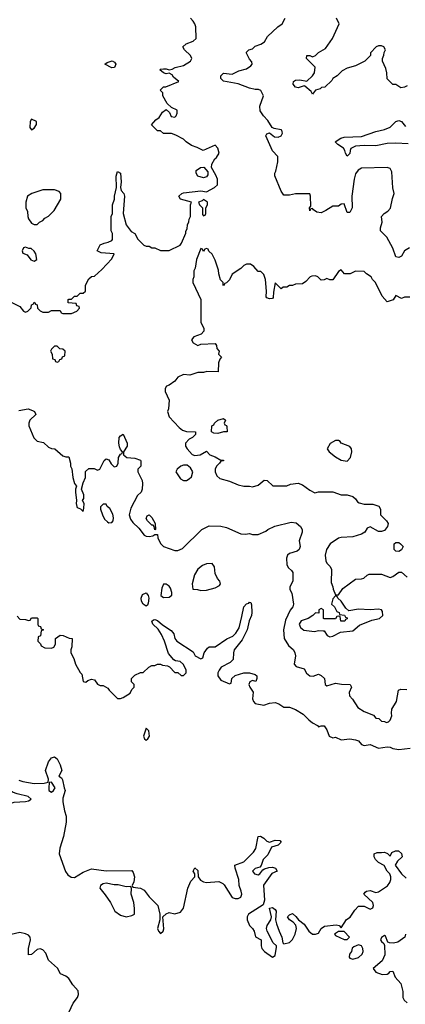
# Model space of a CAD drawing. Header units: inches. Extents: x 2380249 to 2585472, y 382747 to 546448.
# Tile 116 of 256: x 2423408 to 2426096, y 481462 to 488320. Entities that reach past the tile are written whole.
import ezdxf

# ---------------------------------------------------------------- set-up
doc = ezdxf.new("R2010")
doc.units = ezdxf.units.IN
doc.header["$MEASUREMENT"] = 0
doc.layers.add('C4428', color=7, linetype='Continuous')

msp = doc.modelspace()

# ---------------------------------------------------------------- linework, layer by layer
at = {"layer": 'C4428', "color": 4}
for points, elevation in [([(2423330, 486362), (2423410, 486322), (2423434, 486290), (2423450, 486282), (2423466, 486290), (2423488, 486312), (2423490, 486334), (2423502, 486338), (2423510, 486352), (2423518, 486338), (2423530, 486334), (2423532, 486310), (2423550, 486292), (2423570, 486282), (2423610, 486282), (2423630, 486294), (2423690, 486294), (2423698, 486278), (2423710, 486274), (2423770, 486274), (2423806, 486290), (2423826, 486310), (2423822, 486322), (2423807.3, 486327.3), (2423802, 486342), (2423747.3, 486347.3), (2423746, 486370), (2423750, 486374), (2423770, 486374), (2423790, 486394), (2423810, 486394), (2423830, 486414), (2423850, 486414), (2423866, 486430), (2423866, 486470), (2423890, 486514), (2423908.4, 486531.6), (2423930, 486534), (2423980.4, 486579.6), (2424050, 486654), (2424066, 486690), (2423976.4, 486696.4), (2423948, 486710), (2423969.1, 486750.9), (2423996.5, 486763.5), (2424026, 486770), (2424050, 486782), (2424055.3, 486790), (2424055.3, 486830), (2424046, 486850), (2424046, 486950), (2424055.3, 486970), (2424055.3, 487030), (2424068.7, 487070), (2424068.7, 487090), (2424084, 487150), (2424081.2, 487230), (2424090, 487262), (2424111.3, 487250), (2424114.8, 487190), (2424111, 487150), (2424116, 487130), (2424134, 487110), (2424139.1, 487090), (2424130.5, 486970.5), (2424151.1, 486891.1), (2424185.4, 486845.4), (2424211.1, 486831.1), (2424231.6, 486791.6), (2424274, 486750), (2424290, 486742), (2424310, 486742), (2424330, 486732), (2424350, 486732), (2424390, 486712), (2424450, 486712), (2424526, 486750), (2424536.4, 486763.6), (2424567.3, 486832.7), (2424567.3, 486847.3), (2424576.4, 486863.6), (2424578, 486890), (2424587.3, 486912.7), (2424588.4, 486931.6), (2424598, 486950), (2424598, 487030), (2424606, 487050), (2424529.3, 487069.3), (2424518, 487090), (2424538, 487110), (2424550, 487114), (2424670, 487126.8), (2424710, 487122), (2424766, 487150), (2424786, 487170), (2424786, 487210), (2424776.4, 487236.4), (2424746, 487290), (2424747.3, 487312.7), (2424768.7, 487351.3), (2424780.4, 487359.6), (2424798, 487390), (2424790, 487426), (2424770, 487446), (2424688, 487408), (2424646, 487430), (2424604.7, 487444.7), (2424568.9, 487468.9), (2424550, 487488), (2424496.4, 487516.4), (2424467.3, 487527.3), (2424410, 487528), (2424390, 487546), (2424370, 487546), (2424328, 487588), (2424356.4, 487623.6), (2424380.4, 487639.6), (2424403.1, 487676.9), (2424430, 487694), (2424452.7, 487672.7), (2424464.7, 487644.7), (2424490, 487642), (2424498, 487650), (2424506, 487670), (2424506, 487690), (2424467.3, 487707.3), (2424436.4, 487736.4), (2424406, 487790), (2424406, 487810), (2424388, 487830), (2424410, 487852), (2424427.3, 487852.7), (2424518, 487890), (2424480.1, 487920.1), (2424470, 487935.3), (2424450, 487948), (2424430, 487944), (2424410, 487949), (2424384, 487970), (2424390, 487976), (2424410, 487978.8), (2424430, 487978.8), (2424450, 487971), (2424470, 487974.8), (2424493.1, 487986.9), (2424550, 488000.7), (2424598, 488030), (2424608, 488050), (2424598, 488070), (2424558, 488110), (2424546, 488130), (2424569.3, 488150.7), (2424618, 488170), (2424638, 488190), (2424635.3, 488270), (2424628.7, 488290), (2424618, 488310), (2424598, 488330)], 72), ([(2426124.7, 486730), (2426090, 486709), (2426070, 486673.2), (2426050, 486664), (2426030, 486668.7), (2426010, 486728.7), (2425966.3, 486806.3), (2425924, 486850), (2425923.1, 486856.9), (2425922, 486870), (2425934, 486910), (2425929, 486950), (2425949, 486970), (2425974, 486986), (2425992.4, 487007.6), (2426006.5, 487073.5), (2426019.5, 487110), (2426009.7, 487149.7), (2426001, 487261), (2425990, 487282.7), (2425970, 487289.5), (2425790, 487285.6), (2425767.2, 487272.8), (2425750, 487245.2), (2425739.5, 487210), (2425724, 487090), (2425726, 487010), (2425710, 486978), (2425690, 486978), (2425670, 487038), (2425650, 487035.3), (2425630, 487022), (2425590, 487022), (2425542, 486990), (2425510, 486975.3), (2425480.4, 486980.4), (2425456.4, 486996.4), (2425450, 487006), (2425438, 487002), (2425430, 486988), (2425428, 487010), (2425438, 487022), (2425435.3, 487090), (2425430, 487106), (2425330, 487108), (2425290, 487098), (2425250, 487098), (2425230, 487126), (2425187.3, 487232.7), (2425186, 487250), (2425194.6, 487265.4), (2425208, 487330), (2425207.3, 487367.3), (2425170, 487406), (2425123.7, 487510), (2425130, 487524.7), (2425150, 487532), (2425183.8, 487503.8), (2425210, 487501), (2425230, 487512), (2425239, 487530), (2425238, 487538), (2425235.3, 487550), (2425230, 487553.2), (2425182, 487562), (2425168.9, 487568.9), (2425138, 487618), (2425108, 487650), (2425084.7, 487684.7), (2425083.1, 487716.9), (2425108, 487790), (2425090, 487826), (2425073.6, 487833.6), (2425050, 487834), (2425010, 487844), (2424930, 487874), (2424830, 487892.7), (2424809.7, 487909.7), (2424809.5, 487930), (2424830, 487947.3), (2424890, 487941), (2424936.6, 487963.4), (2424990, 487978), (2425020.4, 487999.6), (2425028, 488010), (2425027.3, 488027.3), (2425010, 488046), (2424990, 488086), (2424990, 488094), (2425006, 488110), (2425030, 488118), (2425050, 488136), (2425088, 488150), (2425114.6, 488165.4), (2425136.4, 488203.6), (2425208, 488270), (2425238, 488290), (2425258, 488330)], 68), ([(2426110, 487859), (2426090, 487849), (2426065.6, 487845.6), (2426030, 487868), (2426008.4, 487868.4), (2425968.4, 487908.4), (2425968, 487950), (2425960.4, 487980.4), (2425938, 488030), (2425938, 488050), (2425947.3, 488072.7), (2425948.4, 488091.6), (2425958, 488110), (2425946, 488130), (2425930, 488138), (2425910, 488138), (2425894, 488130), (2425854, 488090), (2425854, 488070), (2425814, 488030), (2425750, 487998), (2425690, 487982), (2425656.9, 487963.1), (2425622, 487930), (2425592, 487910), (2425583.6, 487896.4), (2425534, 487850), (2425512.7, 487847.3), (2425502, 487838), (2425470, 487828), (2425450, 487802), (2425440.1, 487820.1), (2425396.6, 487856.6), (2425390, 487859.3), (2425350, 487845.1), (2425329.7, 487849.7), (2425315.1, 487870), (2425317.2, 487890), (2425330, 487899.1), (2425362, 487902), (2425410, 487891.3), (2425448.7, 487930), (2425462, 487950), (2425468, 487990), (2425408, 488050), (2425408.7, 488070), (2425430.9, 488070.9), (2425450, 488062), (2425470, 488071), (2425490, 488091), (2425540.4, 488119.6), (2425588.7, 488190), (2425635.3, 488290), (2425615.3, 488330)], 64), ([(2426114.9, 487454.9), (2426030, 487460.8), (2425970, 487458), (2425890, 487442.4), (2425810, 487444), (2425750, 487439.5), (2425717.3, 487422.7), (2425710.7, 487410), (2425710, 487388), (2425690, 487368.7), (2425679, 487390), (2425675.3, 487410), (2425664.7, 487424.7), (2425626, 487450), (2425606, 487470), (2425645.6, 487494.4), (2425670, 487502.8), (2425790, 487506.8), (2425890, 487541), (2425950, 487556), (2425990, 487571.3), (2426030, 487611.3), (2426050, 487618), (2426070, 487611.3), (2426096.8, 487576.8)], 64), ([(2426127.3, 486387.3), (2426090, 486388), (2426070, 486378), (2426030, 486398), (2426010.9, 486369.1), (2425970, 486354), (2425934.6, 486394.6), (2425888, 486490), (2425868, 486510), (2425858, 486530), (2425826, 486550), (2425810, 486566), (2425750, 486568), (2425711.1, 486548.9), (2425671.1, 486548.9), (2425650, 486578), (2425630, 486566), (2425590, 486508), (2425570, 486508), (2425550, 486518), (2425531.6, 486508.4), (2425510, 486506), (2425486, 486530), (2425470, 486535.3), (2425445.4, 486534.6), (2425434, 486530), (2425403.6, 486496.4), (2425379.6, 486480.4), (2425330, 486478), (2425310, 486468), (2425290, 486468), (2425270, 486458), (2425243.6, 486456.4), (2425230, 486446), (2425190, 486486), (2425176.9, 486423.1), (2425174, 486386), (2425170, 486378), (2425150, 486375.3), (2425130, 486382), (2425126, 486390), (2425129.2, 486430), (2425121.2, 486510), (2425110, 486546), (2425090, 486566), (2425070, 486566), (2425040.4, 486600.4), (2425016.4, 486616.4), (2424990, 486618), (2424970, 486608), (2424950, 486588), (2424890, 486548), (2424870.9, 486509.1), (2424850, 486486), (2424838, 486482), (2424830, 486466), (2424826, 486470), (2424826, 486490), (2424808.4, 486508.4), (2424795.3, 486550), (2424794.6, 486574.6), (2424770, 486646), (2424750, 486686), (2424727.3, 486707.3), (2424722, 486722), (2424710, 486726), (2424698, 486722), (2424690, 486706), (2424682, 486722), (2424670, 486726), (2424641, 486650), (2424632, 486590), (2424622, 486570), (2424622, 486530), (2424614, 486510), (2424614, 486490), (2424672, 486370), (2424672, 486210), (2424691.6, 486171.6), (2424692, 486150), (2424674, 486130), (2424622, 486110), (2424604.7, 486090), (2424618, 486070), (2424650, 486051.3), (2424670, 486058.8), (2424770, 486064.7), (2424781, 486050), (2424782, 486030), (2424798, 486010), (2424794, 485990), (2424814, 485970), (2424803.6, 485956.4), (2424794, 485930), (2424792.7, 485867.3), (2424711.6, 485868.4), (2424690, 485862), (2424650, 485862), (2424595.3, 485844.7), (2424550, 485848), (2424511.1, 485828.9), (2424490, 485802), (2424450, 485775.3), (2424431.6, 485768.4), (2424422, 485750), (2424422, 485730), (2424451.3, 485670), (2424444.7, 485610), (2424438, 485590), (2424450, 485554), (2424519.8, 485479.8), (2424542, 485462), (2424570, 485451.3), (2424634, 485450), (2424634, 485430), (2424612, 485410), (2424590, 485398), (2424564.7, 485370), (2424564.7, 485350), (2424576, 485330), (2424610, 485291.3), (2424630, 485284.7), (2424666, 485290), (2424710, 485314), (2424734, 485290), (2424770, 485276), (2424810, 485252), (2424830, 485252), (2424830, 485248), (2424810, 485246), (2424802, 485230), (2424781, 485210), (2424771, 485190), (2424771.3, 485170), (2424782, 485142), (2424803.5, 485123.5), (2424870, 485104.7), (2424930, 485081), (2424971.1, 485071.1), (2425010, 485071), (2425030, 485066), (2425070, 485078), (2425111.6, 485111.6), (2425134, 485110), (2425172.7, 485072.7), (2425270, 485074), (2425296.4, 485083.6), (2425350, 485091.3), (2425379.8, 485079.8), (2425430, 485042), (2425465.4, 485025.4), (2425490, 485032), (2425590, 485031.3), (2425650, 485011), (2425690.9, 485010.9), (2425730, 484998), (2425750, 484982), (2425762.8, 484962.8), (2425775.3, 484955.3), (2425810, 484946), (2425870, 484944.7), (2425911.1, 484931.1), (2425922, 484910), (2425922, 484870), (2425964.7, 484830), (2425976, 484810), (2425971.3, 484790), (2425950, 484762), (2425930, 484754), (2425910, 484755.3), (2425850, 484788), (2425830, 484778), (2425814, 484750), (2425790, 484735.3), (2425730, 484719), (2425650, 484714), (2425630, 484708.7), (2425571.3, 484670), (2425547.3, 484630), (2425538, 484590), (2425542, 484550), (2425550, 484534), (2425571.6, 484511.6), (2425582, 484490), (2425579.6, 484399.6), (2425592, 484370), (2425592.7, 484352.7), (2425610, 484314), (2425630, 484314), (2425661.2, 484358.8), (2425750, 484422), (2425790, 484424.7), (2425806, 484430), (2425830, 484452), (2425843.1, 484456.9), (2425930, 484458), (2425990, 484434), (2426010, 484442), (2426050, 484471), (2426070, 484471.3), (2426110, 484438)], 72), ([(2423402, 485598), (2423468.3, 485608.3), (2423498, 485598), (2423510.8, 485590), (2423521, 485570), (2423478, 485530), (2423471.3, 485510), (2423471, 485490), (2423506.4, 485406.4), (2423530, 485384.7), (2423575.3, 485375.3), (2423610, 485342), (2423630, 485332), (2423654, 485330), (2423710, 485282), (2423730, 485274), (2423750, 485274), (2423762, 485230), (2423762, 485210), (2423770.9, 485190.9), (2423778.8, 485130), (2423791.3, 485090), (2423804.7, 485070), (2423798, 485050), (2423798, 485030), (2423804.7, 484970), (2423801, 484950), (2423806, 484930), (2423810, 484922), (2423832, 484912), (2423850, 484894), (2423856.4, 484916.4), (2423858, 484950), (2423846, 484970), (2423854.6, 484985.4), (2423855.3, 485010), (2423839, 485050), (2423850, 485094), (2423868, 485130), (2423867.3, 485172.7), (2423890, 485194), (2423927.3, 485192.7), (2423950, 485182), (2423966, 485190), (2423998, 485250), (2424010, 485262), (2424030, 485254), (2424045.4, 485225.4), (2424066.4, 485206.4), (2424086, 485210), (2424095.3, 485230), (2424098, 485270), (2424110, 485294), (2424122, 485298), (2424126, 485310), (2424110, 485326), (2424104.7, 485344.7), (2424099, 485370), (2424102, 485410), (2424110, 485422), (2424130, 485432), (2424158, 485370), (2424158, 485350), (2424132, 485310), (2424132, 485290), (2424154, 485270), (2424210, 485264.7), (2424250, 485252), (2424252.7, 485247.3), (2424252, 485210), (2424232, 485190), (2424231.3, 485170), (2424261, 485110), (2424264.7, 485090), (2424262, 485050), (2424254, 485030), (2424230, 485006), (2424183.1, 484916.9), (2424172.2, 484870), (2424181.2, 484841.2), (2424196.7, 484816.7), (2424238, 484778), (2424274.8, 484730), (2424290, 484721.6), (2424310, 484719.1), (2424336, 484724), (2424350, 484734), (2424370, 484734), (2424371.3, 484710), (2424381, 484690), (2424391.3, 484670), (2424410, 484651.3), (2424490, 484622), (2424510, 484622), (2424543.1, 484636.9), (2424678, 484770), (2424730, 484794), (2424810, 484792), (2424850, 484782), (2424950, 484738), (2424983.1, 484736.9), (2425010, 484742), (2425030, 484734), (2425070, 484734), (2425123.1, 484756.9), (2425138, 484770), (2425186.8, 484793.2), (2425300.2, 484819.8), (2425335.9, 484815.9), (2425366, 484790), (2425376, 484770), (2425377.3, 484750), (2425357.3, 484690), (2425362.8, 484650), (2425356, 484630), (2425342.8, 484617.2), (2425290, 484601.2), (2425276, 484590), (2425266.8, 484570), (2425270, 484522), (2425282, 484502), (2425303.6, 484483.6), (2425311.3, 484470), (2425311.3, 484410), (2425292, 484370), (2425292, 484350), (2425306, 484326), (2425316, 484250), (2425311, 484230), (2425293.2, 484206.8), (2425261.6, 484138.4), (2425247.3, 484070), (2425251, 484010), (2425281.1, 483961.1), (2425316, 483930), (2425326, 483910), (2425330.7, 483890), (2425321, 483830), (2425335.3, 483815.3), (2425390, 483798), (2425407.7, 483767.7), (2425430, 483750.8), (2425453.6, 483746.4), (2425490, 483762), (2425510, 483752), (2425532, 483730), (2425538, 483690), (2425550, 483681), (2425610, 483698), (2425651.1, 483691.1), (2425712, 483690), (2425722, 483670), (2425705.4, 483634.6), (2425706.8, 483610), (2425727.1, 483587.1), (2425764.7, 483530), (2425810, 483501), (2425875.3, 483475.3), (2425890, 483454), (2425911.6, 483451.6), (2425930, 483434), (2425950, 483432), (2425964.7, 483424.7), (2425978, 483430), (2425990, 483442), (2426002, 483470), (2425999, 483490), (2426003.1, 483516.9), (2426034, 483570), (2426049.1, 483650.9), (2426064, 483656), (2426106, 483654)], 68), ([(2423390, 484164.7), (2423410, 484144.7), (2423450, 484142), (2423470, 484134), (2423482, 484138), (2423490, 484154), (2423530, 484154), (2423534, 484150), (2423534, 484110), (2423538, 484098), (2423552.7, 484092.7), (2423558, 484078), (2423574, 484070), (2423558, 484062), (2423552.7, 484027.3), (2423538, 484022), (2423534, 483990), (2423552.7, 483972.7), (2423558, 483958), (2423583.6, 483943.6), (2423630, 483942), (2423646, 483950), (2423658, 483970), (2423658, 484010), (2423690, 484034), (2423711.6, 484031.6), (2423752.7, 484012.7), (2423774, 484010), (2423771.6, 483951.6), (2423764.7, 483930), (2423764.7, 483910), (2423784.7, 483870), (2423798, 483830), (2423830, 483774), (2423842, 483762), (2423851.3, 483711.3), (2423870, 483704.7), (2423883.7, 483716.3), (2423910, 483726), (2423930, 483722), (2423950, 483692), (2423970, 483682), (2423990, 483682), (2424023.6, 483663.6), (2424032, 483650), (2424090, 483591.3), (2424110, 483591.3), (2424130, 483598), (2424178, 483630), (2424190, 483654), (2424206, 483670), (2424206, 483690), (2424188.4, 483708.4), (2424188, 483730), (2424210, 483754), (2424250, 483772), (2424270, 483772), (2424308.9, 483811.1), (2424330, 483822), (2424350, 483822), (2424370, 483832), (2424390, 483832), (2424403.6, 483823.6), (2424439.6, 483819.6), (2424452.7, 483812.7), (2424490, 483774), (2424510, 483772), (2424532.7, 483752.7), (2424550, 483752), (2424568, 483770), (2424568.7, 483790), (2424550, 483828), (2424526, 483850), (2424494.6, 483854.6), (2424482, 483862), (2424445.2, 483905.2), (2424418, 483990), (2424397.2, 484037.2), (2424374.2, 484074.2), (2424337.2, 484110), (2424329.4, 484130.6), (2424340.2, 484139.8), (2424350, 484142.8), (2424370, 484134), (2424404.1, 484104.1), (2424464.9, 484064.9), (2424482.8, 484042.8), (2424490.8, 484010), (2424504, 483990), (2424616.4, 483916.4), (2424631, 483890), (2424672, 483868), (2424684.7, 483875.3), (2424694, 483910), (2424716.5, 483943.5), (2424730, 483950.8), (2424770, 483950.6), (2424851.7, 484008.3), (2424893.7, 484026.3), (2424914, 484046), (2424936.9, 484083.1), (2424957.7, 484162.3), (2424969.8, 484230.2), (2424990, 484250.8), (2425004.7, 484255.3), (2425010, 484262), (2425019.6, 484259.6), (2425024.7, 484244.7), (2425027.3, 484190), (2425024, 484170), (2425008.3, 484131.7), (2424994.9, 484070), (2424959, 484001), (2424902.6, 483930), (2424897.4, 483910), (2424896.3, 483863.7), (2424876.4, 483843.6), (2424813.4, 483810), (2424799.5, 483790), (2424790.3, 483770), (2424789, 483749), (2424810, 483718.8), (2424870, 483694), (2424882, 483698), (2424888, 483730), (2424910.9, 483750.9), (2424970.4, 483770.4), (2425010.6, 483770.6), (2425050, 483758), (2425062, 483750), (2425062, 483730), (2425054, 483710), (2425030, 483718), (2425011.6, 483708.4), (2425006, 483690), (2425011.3, 483670), (2425036, 483636), (2425031.3, 483590), (2425038, 483570), (2425050, 483558), (2425110, 483544.7), (2425150, 483558.8), (2425190, 483562.8), (2425214.8, 483554.8), (2425250, 483532), (2425290, 483531.3), (2425330, 483516), (2425383.5, 483483.5), (2425423.5, 483443.5), (2425450, 483422), (2425483.6, 483403.6), (2425490, 483394), (2425510, 483402), (2425530, 483402), (2425550, 483374), (2425564.7, 483330), (2425590, 483318), (2425610, 483322), (2425650, 483304.7), (2425710, 483310.8), (2425750, 483304.7), (2425770, 483298), (2425790, 483271.3), (2425810, 483264.7), (2425850, 483271), (2425910, 483246), (2425970, 483254), (2425990, 483253.4), (2426010, 483244), (2426050, 483237.3), (2426130, 483244.7)], 64), ([(2423403, 483023), (2423430, 483014), (2423510, 483000.3), (2423578.7, 483001.3), (2423606, 483010), (2423608.7, 483030), (2423588, 483090), (2423608.7, 483150), (2423630, 483178), (2423650, 483184.7), (2423670, 483172), (2423691.3, 483130), (2423702, 483090), (2423682, 483050), (2423698.8, 483038.8), (2423706.4, 483026.4), (2423717.3, 482970), (2423726, 482950), (2423710, 482898), (2423708.5, 482871.5), (2423719.5, 482810), (2423731.6, 482771.6), (2423733.1, 482730), (2423713.7, 482630), (2423688.5, 482550), (2423682.4, 482510), (2423727.7, 482387.7), (2423744.5, 482364.5), (2423767.4, 482347.4), (2423790, 482345.5), (2423850, 482382.8), (2423910, 482404.7), (2424010, 482390.6), (2424190, 482394), (2424199.8, 482379.8), (2424207.7, 482350), (2424204.9, 482315.1), (2424192, 482290), (2424198, 482278), (2424250, 482270.7), (2424275.8, 482255.8), (2424310.8, 482210), (2424371, 482150), (2424384.7, 482090), (2424384.7, 482050), (2424368, 481990), (2424376, 481970), (2424390, 481956), (2424408.7, 481970), (2424413.6, 481986.4), (2424406, 482070), (2424430, 482092), (2424450, 482102), (2424490, 482091), (2424530, 482102.8), (2424549.6, 482130.4), (2424581.2, 482270), (2424600.9, 482319.1), (2424628, 482350), (2424628, 482370), (2424618, 482390), (2424628.4, 482411.6), (2424650, 482394), (2424651.3, 482350), (2424667.5, 482327.5), (2424690, 482314.8), (2424710.7, 482310.7), (2424796.8, 482316.8), (2424824, 482304), (2424833.7, 482293.7), (2424890, 482204.7), (2424910, 482198), (2424930, 482198), (2424950, 482206.8), (2424956, 482230), (2424952.7, 482250), (2424937.2, 482290), (2424935.1, 482330), (2424909, 482410), (2424908.7, 482430), (2424970, 482454.8), (2425038.7, 482521.3), (2425053.8, 482546.2), (2425069.6, 482630.4), (2425086.6, 482633.4), (2425110, 482619.1), (2425130, 482598.8), (2425150, 482590.8), (2425190, 482604), (2425222, 482602), (2425231.3, 482590), (2425210, 482569.3), (2425164.5, 482555.5), (2425137.6, 482502.4), (2425106, 482470), (2425092, 482428), (2425082, 482418), (2425050, 482408.7), (2425031.3, 482390), (2425044.7, 482370), (2425070, 482364), (2425082, 482370), (2425102, 482398), (2425114.6, 482405.4), (2425144.7, 482415.3), (2425170, 482418), (2425192, 482410), (2425202, 482390), (2425166.4, 482373.6), (2425108.4, 482291.6), (2425114, 482186), (2425104.5, 482155.5), (2425002, 482090), (2424993.4, 482070), (2424993.4, 482050), (2425010, 482011), (2425031, 481990), (2425042.8, 481970), (2425051.6, 481931.6), (2425091, 481911), (2425090.7, 481870), (2425096.3, 481850), (2425114, 481830), (2425170, 481791), (2425190, 481802), (2425199, 481859), (2425198, 481870), (2425174, 481890), (2425134, 481970), (2425129.1, 481989.1), (2425133.2, 482010), (2425158, 482050), (2425164, 482070), (2425150, 482132), (2425170, 482136), (2425190, 482122), (2425194.8, 482110), (2425191, 482050), (2425198, 482022), (2425216, 481970), (2425236, 481930), (2425242, 481890), (2425250, 481882), (2425290, 481892), (2425310, 481912), (2425329, 481950), (2425337.2, 481990), (2425333.2, 482013.2), (2425314.6, 482034.6), (2425288, 482050), (2425275.3, 482070), (2425290, 482084.7), (2425310, 482094), (2425334, 482074), (2425351.3, 482050), (2425390, 482021), (2425424.7, 481970), (2425450, 481951.3), (2425470, 481951.3), (2425490, 481958), (2425509.2, 481990.8), (2425533.2, 482006.8), (2425614.4, 482014.4), (2425634, 482010), (2425650, 481994), (2425686.6, 482053.4), (2425711.7, 482068.3), (2425743.2, 482116.8), (2425770, 482144.7), (2425810, 482144.7), (2425850, 482124.7), (2425870, 482134), (2425874, 482150), (2425868.7, 482170), (2425808, 482230), (2425816.4, 482243.6), (2425826, 482250), (2425850, 482253.4), (2425890, 482241), (2425910, 482244.7), (2425972.9, 482287.1), (2425988.9, 482311.1), (2425995.3, 482330), (2425995.3, 482350), (2425988.7, 482370), (2425969, 482390), (2425948.7, 482428.7), (2425908, 482450), (2425888, 482470), (2425878, 482490), (2425878, 482510), (2425900.2, 482519.8), (2425930, 482518), (2425950, 482522), (2425972.7, 482512.7), (2425990, 482494), (2426002, 482518), (2426028.4, 482531.6), (2426048.4, 482531.6), (2426070, 482512), (2426073.4, 482490), (2426042, 482458), (2426024.7, 482430), (2426070.5, 482370.5), (2426101.4, 482341.4)], 56), ([(2423754, 481410), (2423781.2, 481470), (2423812.3, 481510), (2423818, 481530), (2423815.6, 481555.6), (2423778, 481598), (2423750, 481642), (2423730, 481657), (2423693.8, 481673.8), (2423672.3, 481712.3), (2423608.4, 481768.4), (2423590, 481817.2), (2423570, 481842), (2423550, 481847.3), (2423530, 481844.5), (2423490, 481808.7), (2423470, 481806), (2423469.5, 481850), (2423483.7, 481910), (2423481.2, 481930), (2423470, 481944), (2423450, 481953.2), (2423410, 481961.2), (2423350, 481949)], 56), ([(2426098, 481950), (2426092, 481930), (2426044.9, 481895.1), (2426013.2, 481886.8), (2425986, 481890), (2425974.6, 481894.6), (2425957.2, 481937.2), (2425950, 481942), (2425930, 481928), (2425922.8, 481910), (2425930, 481898), (2425946, 481886), (2425951.6, 481871.6), (2425953.2, 481806.8), (2425935.6, 481764.4), (2425871, 481710), (2425890, 481684.9), (2425934, 481670), (2425969.1, 481670.9), (2425982, 481678), (2425990, 481691.3), (2426010, 481692), (2426024.7, 481650), (2426065.5, 481605.5), (2426078.8, 481550), (2426078.8, 481510), (2426087.3, 481490), (2426110, 481471.3)], 56)]:
    msp.add_lwpolyline(points, dxfattribs=dict(at, elevation=elevation))
for points, elevation in [([(2424050, 487983.6), (2424001.2, 488010), (2424017.5, 488022.5), (2424052.3, 488032.3), (2424070, 488024.9), (2424078.7, 488010), (2424070, 487987.8)], 72), ([(2423490, 487626), (2423482, 487610), (2423478, 487570), (2423490, 487552), (2423510, 487564.7), (2423526, 487590), (2423526, 487610)], 76), ([(2424690, 487218), (2424649, 487229), (2424638, 487250), (2424638, 487270), (2424668.4, 487291.6), (2424692.7, 487292.7), (2424719.6, 487259.6), (2424719.6, 487240.4), (2424710, 487226)], 72), ([(2423650, 487135.3), (2423570, 487135.3), (2423494, 487110), (2423462, 487090), (2423452, 487050), (2423452, 487010), (2423463.6, 486983.6), (2423464.7, 486950), (2423470, 486934), (2423490, 486902), (2423510, 486894), (2423530, 486894), (2423546, 486910), (2423570, 486922), (2423583.1, 486936.9), (2423608.4, 486951.6), (2423648.4, 486991.6), (2423695.3, 487070), (2423695.3, 487110), (2423683.1, 487123.1)], 76), ([(2424690, 487068), (2424681, 487059), (2424654, 487050), (2424662, 487030), (2424682, 487010), (2424683.6, 486963.6), (2424690, 486954), (2424702, 486958), (2424706, 486970), (2424706, 487010), (2424718, 487030), (2424718, 487050)], 72), ([(2423450, 486735.3), (2423434, 486730), (2423424.7, 486710), (2423430, 486694), (2423461, 486681), (2423487.1, 486647.1), (2423510, 486638), (2423528, 486650), (2423522, 486690), (2423510, 486708), (2423487.3, 486727.3), (2423472.7, 486727.3)], 76), ([(2423670, 486046), (2423650, 486046), (2423630, 486026), (2423622, 486010), (2423634, 485990), (2423638, 485958), (2423652.7, 485952.7), (2423658, 485938), (2423670, 485934), (2423682, 485938), (2423687.3, 485952.7), (2423702, 485958), (2423707.3, 485972.7), (2423722, 485978), (2423726, 486010), (2423710, 486026), (2423687.3, 486027.3)], 72), ([(2424790, 485438), (2424760.4, 485440.4), (2424746, 485450), (2424748.4, 485491.6), (2424762, 485498), (2424766, 485510), (2424790, 485531.3), (2424830, 485542), (2424842, 485530), (2424834, 485510), (2424838, 485498), (2424850, 485494), (2424852.7, 485487.3), (2424854, 485450), (2424850, 485448.7), (2424830, 485448.7)], 72), ([(2425630, 485388.7), (2425610, 485388.7), (2425571.3, 485368.7), (2425552, 485330), (2425564.7, 485310), (2425610, 485274.8), (2425650, 485250.8), (2425690, 485246), (2425714, 485270), (2425724, 485310), (2425722, 485330), (2425710, 485348), (2425649.5, 485369.5), (2425642, 485382)], 76), ([(2424550, 485217), (2424531.3, 485210), (2424506.8, 485190), (2424497.3, 485170), (2424530, 485121), (2424550, 485110.8), (2424570, 485111), (2424590, 485121), (2424605.2, 485134.8), (2424615.3, 485170), (2424598, 485198), (2424576.6, 485216.6)], 72), ([(2424010, 484946), (2423990, 484946), (2423972.7, 484927.3), (2423972, 484910), (2423984.7, 484870), (2424000.5, 484840.5), (2424021.4, 484821.4), (2424030, 484816), (2424050, 484818), (2424059, 484830), (2424062.7, 484850), (2424056.6, 484876.6), (2424035.5, 484915.5), (2424018, 484930)], 68), ([(2424350, 484766), (2424346, 484790), (2424338, 484798), (2424330, 484798), (2424298, 484830), (2424290, 484846), (2424296.4, 484863.6), (2424310, 484872), (2424330, 484852), (2424352, 484810), (2424354, 484770)], 68), ([(2426050, 484615.3), (2426030, 484618), (2426018, 484630), (2426018, 484670), (2426030, 484678), (2426050, 484678), (2426062, 484670), (2426082, 484650), (2426070, 484628)], 72), ([(2424750, 484532.3), (2424710, 484529.4), (2424682.8, 484517.2), (2424650, 484493.2), (2424626.6, 484453.4), (2424611.1, 484391.1), (2424614, 484354), (2424648.7, 484351.3), (2424670, 484344.7), (2424710, 484346), (2424770, 484362), (2424802, 484378), (2424808.7, 484390), (2424804, 484410), (2424787.3, 484427.3), (2424770, 484462), (2424766.6, 484510)], 68), ([(2424430, 484389), (2424411.3, 484388.7), (2424399.8, 484360.2), (2424391.3, 484310), (2424410, 484296), (2424450, 484298), (2424468.7, 484311.3), (2424469, 484330), (2424460.2, 484360.2), (2424450, 484375.3)], 68), ([(2424290, 484235.3), (2424269.6, 484249.6), (2424258, 484270), (2424255.1, 484290), (2424264.4, 484315.6), (2424290, 484326.8), (2424304, 484310), (2424307.7, 484290), (2424303.5, 484256.5), (2424298, 484242)], 64), ([(2425610, 484306), (2425590, 484286), (2425582, 484250), (2425602, 484230), (2425618, 484198), (2425634, 484190), (2425638, 484178), (2425672, 484172), (2425678, 484158), (2425690, 484154), (2425690, 484146), (2425678, 484142), (2425674, 484130), (2425646, 484130), (2425642, 484162), (2425630, 484166), (2425618, 484162), (2425610, 484146), (2425530, 484146), (2425526, 484150), (2425526, 484210), (2425510, 484218), (2425494, 484210), (2425492.7, 484187.3), (2425470, 484188), (2425452, 484170), (2425418, 484150), (2425370, 484132.7), (2425357.3, 484110), (2425365.8, 484085.8), (2425388.2, 484068.2), (2425462, 484058), (2425490, 484064.7), (2425523.6, 484063.6), (2425530, 484062), (2425552, 484030), (2425570, 484021), (2425590, 484026), (2425645.2, 484054.8), (2425730, 484064), (2425777.5, 484102.5), (2425863.7, 484136.3), (2425915.3, 484150), (2425939, 484170), (2425938, 484198), (2425930, 484208.7), (2425910, 484213.2), (2425850.7, 484209.3), (2425770, 484214.5), (2425703.1, 484203.1), (2425682, 484222), (2425650, 484268.7), (2425626, 484290), (2425622, 484302)], 72), ([(2424290, 483386), (2424271, 483330), (2424278, 483310), (2424290, 483301), (2424302, 483310), (2424314, 483330), (2424307.3, 483367.3)], 64), ([(2423230, 483009.4), (2423210, 483003.7), (2423162, 482958), (2423143.8, 482930), (2423127.7, 482890), (2423134.9, 482870), (2423158.5, 482838.5), (2423204.9, 482810), (2423230, 482777.3), (2423246.2, 482766.2), (2423270, 482767.7), (2423294.9, 482785.1), (2423330, 482840.7), (2423355.1, 482864.9), (2423370, 482870.5), (2423450, 482874), (2423470, 482878.8), (2423488.7, 482890), (2423468, 482910), (2423390, 482927), (2423358.3, 482938.3), (2423310.9, 482970.9), (2423250, 483004.5)], 56), ([(2423630, 483008), (2423614, 483006), (2423610.8, 482970), (2423611.3, 482950), (2423630, 482938.8), (2423644, 482950), (2423656, 482970)], 56), ([(2424010, 482305.2), (2423990, 482301.2), (2423971.3, 482290), (2423966.8, 482270), (2424004.4, 482224.4), (2424040.7, 482170), (2424070.8, 482110), (2424110, 482081.6), (2424150, 482070.5), (2424190, 482080.7), (2424208.7, 482090), (2424208.7, 482130), (2424204, 482170), (2424186, 482230), (2424188.7, 482268.7), (2424182, 482282), (2424150, 482279), (2424093.6, 482293.6), (2424066.4, 482293.6)], 56), ([(2425670, 481968), (2425630, 481968), (2425602, 481950), (2425610, 481942), (2425670, 481912), (2425690, 481914), (2425706, 481930)], 56), ([(2425770, 481875.3), (2425736.9, 481863.1), (2425726.4, 481853.6), (2425721, 481830), (2425706, 481810), (2425704.7, 481790), (2425710, 481782), (2425730, 481776), (2425770, 481787.3), (2425796, 481810), (2425801.2, 481830), (2425799, 481850), (2425790, 481868)], 56)]:
    msp.add_lwpolyline(points, close=True, dxfattribs=dict(at, elevation=elevation))

doc.saveas('drawing.dxf')
